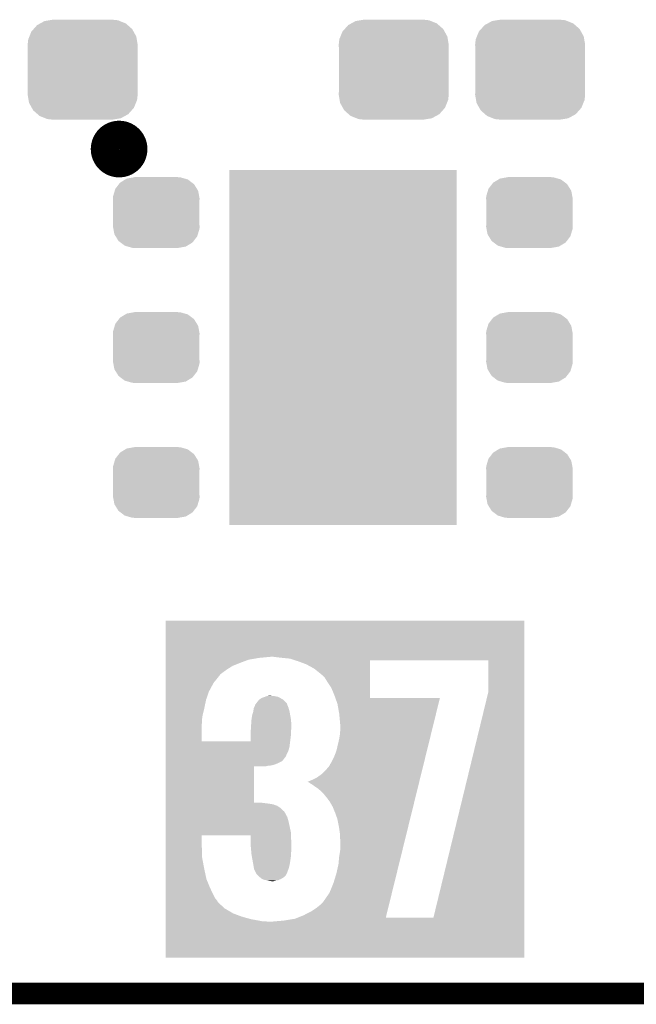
# Model space of a CAD drawing. Extents: x -1.3 to 24.2, y -3.9 to 39.2.
# Tile 6 of 34: x 9.2 to 13.5, y -3.9 to 3. Entities that reach past the tile are written whole.
import ezdxf

# ---------------------------------------------------------------- set-up
doc = ezdxf.new("R2010")
doc.units = 0
doc.layers.get('0').update_dxf_attribs({"linetype": 'CONTINUOUS'})
for name, color, linetype in [('ACCEL_37_CLICK_V100_GKO', 5, 'CONTINUOUS'), ('ACCEL_37_CLICK_V100_GTO', 14, 'CONTINUOUS'), ('ACCEL_37_CLICK_V100_GTS', 12, 'CONTINUOUS')]:
    doc.layers.add(name, color=color, linetype=linetype)

# ---------------------------------------------------------------- blocks, each defined once
blk = doc.blocks.new('CUSTOM_58')
for points in [[(-0.268438, 0.342124), (-0.233628, 0.347838), (0.2622, 0.342124), (0.247972, 0.347838)], [(-0.233628, 0.347838), (-0.20955, 0.35179), (0.247972, 0.347838), (0.20955, 0.35179)], [(-0.360486, 0.26887), (-0.34504, 0.286174), (0.357822, 0.26887), (0.348152, 0.286174)], [(-0.34504, 0.286174), (-0.320744, 0.31339), (0.348152, 0.286174), (0.317222, 0.31339)], [(-0.320744, 0.31339), (-0.298526, 0.325596), (0.317222, 0.31339), (0.30335, 0.325596)], [(-0.298526, 0.325596), (-0.268438, 0.342124), (0.30335, 0.325596), (0.2622, 0.342124)], [(-0.38735, 0.17526), (-0.383124, 0.213652), (0.38735, 0.17526), (0.380766, 0.213652)], [(-0.383124, 0.213652), (-0.37475, 0.234078), (0.380766, 0.213652), (0.377262, 0.234078)], [(-0.37475, 0.234078), (-0.360486, 0.26887), (0.377262, 0.234078), (0.357822, 0.26887)], [(-0.38608, 0.154124), (-0.38735, 0.17526), (0.38608, 0.154124), (0.38735, 0.17526)], [(-0.38608, -0.154124), (-0.38608, 0.154124), (0.38608, -0.154124), (0.38608, 0.154124)], [(-0.38735, -0.17526), (-0.38608, -0.154124), (0.38735, -0.17526), (0.38608, -0.154124)], [(-0.380764, -0.213652), (-0.38735, -0.17526), (0.383124, -0.213652), (0.38735, -0.17526)], [(-0.377262, -0.234078), (-0.380764, -0.213652), (0.374748, -0.234078), (0.383124, -0.213652)], [(-0.35782, -0.26887), (-0.377262, -0.234078), (0.360486, -0.26887), (0.374748, -0.234078)], [(-0.348152, -0.286174), (-0.35782, -0.26887), (0.345038, -0.286174), (0.360486, -0.26887)], [(-0.31722, -0.31339), (-0.348152, -0.286174), (0.320744, -0.31339), (0.345038, -0.286174)], [(-0.30335, -0.325596), (-0.31722, -0.31339), (0.298524, -0.325596), (0.320744, -0.31339)], [(-0.262198, -0.342124), (-0.30335, -0.325596), (0.268438, -0.342124), (0.298524, -0.325596)], [(-0.247972, -0.347838), (-0.262198, -0.342124), (0.233626, -0.347838), (0.268438, -0.342124)], [(-0.20955, -0.35179), (-0.247972, -0.347838), (0.20955, -0.35179), (0.233626, -0.347838)]]:
    blk.add_solid(points)
blk = doc.blocks.new('CUSTOM_61')
for points in [[(-0.263218, 0.199814), (-0.254768, 0.210758), (0.26581, 0.199814), (0.251368, 0.210758)], [(-0.254768, 0.210758), (-0.218054, 0.233), (0.251368, 0.210758), (0.222016, 0.233)], [(-0.218054, 0.233), (-0.20777, 0.23923), (0.222016, 0.233), (0.200324, 0.23923)], [(-0.20777, 0.23923), (-0.157486, 0.248168), (0.200324, 0.23923), (0.169202, 0.248168)], [(-0.157486, 0.248168), (-0.15367, 0.248846), (0.169202, 0.248168), (0.15367, 0.248846)], [(-0.15367, 0.248846), (-0.15367, 0.25019), (0.15367, 0.248846), (0.15367, 0.25019)], [(-0.303986, 0.114586), (-0.29256, 0.153072), (0.301898, 0.114586), (0.2947, 0.153072)], [(-0.29256, 0.153072), (-0.288346, 0.167262), (0.2947, 0.153072), (0.28593, 0.167262)], [(-0.288346, 0.167262), (-0.263218, 0.199814), (0.28593, 0.167262), (0.26581, 0.199814)], [(-0.3048, 0.09906), (-0.303986, 0.114586), (0.3048, 0.09906), (0.301898, 0.114586)], [(-0.30353, 0.079592), (-0.3048, 0.09906), (0.30353, 0.079592), (0.3048, 0.09906)], [(-0.30353, -0.079592), (-0.30353, 0.079592), (0.30353, -0.079592), (0.30353, 0.079592)], [(-0.3048, -0.09906), (-0.30353, -0.079592), (0.3048, -0.09906), (0.30353, -0.079592)], [(-0.301896, -0.114586), (-0.3048, -0.09906), (0.303986, -0.114586), (0.3048, -0.09906)], [(-0.2947, -0.153072), (-0.301896, -0.114586), (0.292558, -0.153072), (0.303986, -0.114586)], [(-0.285928, -0.167262), (-0.2947, -0.153072), (0.288346, -0.167262), (0.292558, -0.153072)], [(-0.26581, -0.199814), (-0.285928, -0.167262), (0.263216, -0.199814), (0.288346, -0.167262)], [(-0.251366, -0.210758), (-0.26581, -0.199814), (0.254768, -0.210758), (0.263216, -0.199814)], [(-0.222016, -0.233), (-0.251366, -0.210758), (0.218052, -0.233), (0.254768, -0.210758)], [(-0.200322, -0.23923), (-0.222016, -0.233), (0.20777, -0.23923), (0.218052, -0.233)], [(-0.169202, -0.248168), (-0.200322, -0.23923), (0.157484, -0.248168), (0.20777, -0.23923)], [(-0.15367, -0.248846), (-0.169202, -0.248168), (0.15367, -0.248846), (0.157484, -0.248168)], [(-0.15367, -0.25019), (-0.15367, -0.248846), (0.15367, -0.25019), (0.15367, -0.248846)]]:
    blk.add_solid(points)
blk = doc.blocks.new('RECTANGLE_50')
blk.add_solid([(0.8001, 1.24968), (0.8001, -1.24968), (-0.8001, 1.24968), (-0.8001, -1.24968)])

msp = doc.modelspace()

# ---------------------------------------------------------------- linework, layer by layer
at = {"layer": 'ACCEL_37_CLICK_V100_GKO', "const_width": 0.1524}
msp.add_lwpolyline([(-1.27, -3.81), (21.59, -3.81)], dxfattribs=at)
at = {"layer": 'ACCEL_37_CLICK_V100_GTO', "const_width": 0.20066}
msp.add_lwpolyline([(9.75614, 2.1336, 1), (9.95426, 2.1336, 1)], format="xyb", close=True, dxfattribs=at)
at = {"layer": 'ACCEL_37_CLICK_V100_GTO'}
for points in [[(10.182878, -1.44018), (10.18288, -1.186202), (12.707616, -1.44018), (12.70762, -1.186202)], [(10.18288, -1.186202), (10.182882, -1.18618), (12.70762, -1.186202), (10.182882, -1.18618)], [(10.182878, -1.4478), (10.182878, -1.44018), (10.840718, -1.4478), (10.921998, -1.44018)], [(10.182878, -1.4605), (10.182878, -1.4478), (10.767062, -1.4605), (10.840718, -1.4478)], [(10.9601, -1.44272), (10.942318, -1.44018), (12.707616, -1.44272), (12.707616, -1.44018)], [(11.00328, -1.4478), (10.9601, -1.44272), (12.707616, -1.4478), (12.707616, -1.44272)], [(11.056622, -1.45288), (11.00328, -1.4478), (12.707616, -1.45288), (12.707616, -1.4478)], [(11.09654, -1.46558), (11.056622, -1.45288), (12.707616, -1.46558), (12.707616, -1.45288)], [(10.182878, -1.48336), (10.182878, -1.4605), (10.7061, -1.48336), (10.767062, -1.4605)], [(10.182878, -1.50368), (10.182878, -1.48336), (10.6553, -1.50368), (10.7061, -1.48336)], [(10.182878, -1.52908), (10.182878, -1.50368), (10.61466, -1.52908), (10.6553, -1.50368)], [(11.1125, -1.470658), (11.09654, -1.46558), (11.62052, -1.470658), (11.620522, -1.46558)], [(11.173462, -1.49352), (11.1125, -1.470658), (11.620518, -1.49352), (11.62052, -1.470658)], [(11.229338, -1.524), (11.173462, -1.49352), (11.620516, -1.524), (11.620518, -1.49352)], [(11.28268, -1.56718), (11.229338, -1.524), (11.620512, -1.56718), (11.620516, -1.524)], [(12.4536, -1.465582), (11.620522, -1.46558), (12.707616, -1.465582), (12.707616, -1.46558)], [(12.45362, -1.689102), (12.4536, -1.465582), (12.707614, -1.689102), (12.707616, -1.465582)], [(10.182876, -1.623062), (10.182878, -1.56972), (10.52068, -1.623062), (10.56386, -1.56972)], [(10.182878, -1.5494), (10.182878, -1.52908), (10.58672, -1.5494), (10.61466, -1.52908)], [(10.182878, -1.562098), (10.182878, -1.5494), (10.568942, -1.562098), (10.58672, -1.5494)], [(10.182878, -1.56972), (10.182878, -1.562098), (10.56386, -1.56972), (10.568942, -1.562098)], [(11.303002, -1.587502), (11.28268, -1.56718), (11.62051, -1.587502), (11.620512, -1.56718)], [(11.32332, -1.62052), (11.303002, -1.587502), (11.620508, -1.62052), (11.62051, -1.587502)], [(10.182876, -1.684018), (10.182876, -1.623062), (10.48766, -1.684018), (10.52068, -1.623062)], [(11.34872, -1.65862), (11.32332, -1.62052), (11.620504, -1.65862), (11.620508, -1.62052)], [(11.36904, -1.70688), (11.34872, -1.65862), (11.6205, -1.70688), (11.620504, -1.65862)], [(10.182876, -1.74244), (10.182876, -1.684018), (10.467342, -1.74244), (10.48766, -1.684018)], [(10.840722, -1.742438), (10.858498, -1.729742), (11.010898, -1.742438), (10.98868, -1.729742)], [(10.858498, -1.729742), (10.881362, -1.72212), (10.98868, -1.729742), (10.97534, -1.72212)], [(10.881362, -1.72212), (10.881366, -1.722118), (10.97534, -1.72212), (10.975336, -1.722118)], [(10.881366, -1.722118), (10.894058, -1.717042), (10.975336, -1.722118), (10.949952, -1.717042)], [(10.894058, -1.717042), (10.894068, -1.71704), (10.949952, -1.717042), (10.94994, -1.71704)], [(10.894068, -1.71704), (10.909298, -1.7145), (10.94994, -1.71704), (10.922002, -1.7145)], [(11.377262, -1.729718), (11.36904, -1.70688), (11.6205, -1.729718), (11.6205, -1.70688)], [(11.37727, -1.72974), (11.377262, -1.729718), (12.113232, -1.72974), (11.6205, -1.729718)], [(11.3919, -1.770382), (11.37727, -1.72974), (12.103222, -1.770382), (12.113232, -1.72974)], [(12.067522, -3.2766), (12.45362, -1.689102), (12.7076, -3.2766), (12.707614, -1.689102)], [(10.182876, -1.8034), (10.182876, -1.74244), (10.45464, -1.8034), (10.467342, -1.74244)], [(10.80262, -1.803404), (10.80643, -1.79578), (11.04875, -1.803404), (11.046462, -1.79578)], [(10.80643, -1.79578), (10.81024, -1.78816), (11.046462, -1.79578), (11.043414, -1.78816)], [(10.81024, -1.78816), (10.812778, -1.780542), (11.043414, -1.78816), (11.040368, -1.780542)], [(10.812778, -1.780542), (10.81278, -1.778004), (11.040368, -1.780542), (11.039352, -1.778004)], [(10.81278, -1.778004), (10.818498, -1.770376), (11.039352, -1.778004), (11.0363, -1.770376)], [(10.818498, -1.770376), (10.820404, -1.767834), (11.0363, -1.770376), (11.036294, -1.767834)], [(10.820404, -1.767834), (10.82802, -1.75768), (11.036294, -1.767834), (11.02614, -1.75768)], [(10.82802, -1.75768), (10.840718, -1.742442), (11.02614, -1.75768), (11.010902, -1.742442)], [(10.840718, -1.742442), (10.840722, -1.742438), (11.010902, -1.742442), (11.010898, -1.742438)], [(11.4046, -1.841498), (11.3919, -1.770382), (12.085706, -1.841498), (12.103222, -1.770382)], [(10.182874, -1.85674), (10.182876, -1.8034), (10.44194, -1.85674), (10.45464, -1.8034)], [(10.182874, -1.87706), (10.182874, -1.85674), (10.4394, -1.87706), (10.44194, -1.85674)], [(10.78738, -1.87706), (10.79246, -1.84912), (11.06424, -1.87706), (11.059162, -1.84912)], [(10.79246, -1.84912), (10.80008, -1.823722), (11.059162, -1.84912), (11.054544, -1.823722)], [(10.80008, -1.823722), (10.800398, -1.821178), (11.054544, -1.823722), (11.05408, -1.821178)], [(10.800398, -1.821178), (10.80262, -1.803404), (11.05408, -1.821178), (11.04875, -1.803404)], [(11.41222, -1.925318), (11.4046, -1.841498), (12.065062, -1.925318), (12.085706, -1.841498)], [(10.182874, -1.897378), (10.182874, -1.87706), (10.4394, -1.897378), (10.4394, -1.87706)], [(10.182874, -1.91516), (10.182874, -1.897378), (10.43686, -1.91516), (10.4394, -1.897378)], [(10.182874, -2.034518), (10.182874, -1.91516), (10.43686, -2.034518), (10.43686, -1.91516)], [(10.782934, -1.9431), (10.78484, -1.91262), (11.06678, -1.9431), (11.06678, -1.91262)], [(10.78484, -1.91262), (10.785384, -1.905), (11.06678, -1.91262), (11.06678, -1.905)], [(10.785384, -1.905), (10.78738, -1.87706), (11.06678, -1.905), (11.06424, -1.87706)], [(11.41222, -1.95072), (11.41222, -1.925318), (12.058806, -1.95072), (12.065062, -1.925318)], [(10.782278, -2.03454), (10.782288, -1.9939), (11.059158, -2.03454), (11.06424, -1.9939)], [(10.782288, -1.9939), (10.7823, -1.953258), (11.06424, -1.9939), (11.066272, -1.953258)], [(10.7823, -1.953258), (10.782934, -1.9431), (11.066272, -1.953258), (11.06678, -1.9431)], [(11.4046, -2.01676), (11.40968, -1.98374), (12.042542, -2.01676), (12.050674, -1.98374)], [(11.40968, -1.98374), (11.41222, -1.95072), (12.050674, -1.98374), (12.058806, -1.95072)], [(10.182872, -2.075178), (10.182874, -2.03454), (11.05408, -2.075178), (11.059158, -2.03454)], [(10.182872, -2.103118), (10.182872, -2.075178), (11.046462, -2.103118), (11.05408, -2.075178)], [(10.182874, -2.03454), (10.182874, -2.034518), (10.782278, -2.03454), (10.43686, -2.034518)], [(11.384278, -2.103122), (11.4046, -2.01676), (12.021272, -2.103122), (12.042542, -2.01676)], [(10.182872, -2.12344), (10.182872, -2.103118), (11.0363, -2.12344), (11.046462, -2.103118)], [(10.182872, -2.14122), (10.182872, -2.12344), (11.02868, -2.14122), (11.0363, -2.12344)], [(10.182872, -2.14884), (10.182872, -2.14122), (11.0236, -2.14884), (11.02868, -2.14122)], [(11.3665, -2.14884), (11.384278, -2.103122), (12.010012, -2.14884), (12.021272, -2.103122)], [(10.18287, -2.466318), (10.182872, -2.21234), (10.80516, -2.466318), (10.805182, -2.21234)], [(10.182872, -2.15138), (10.182872, -2.14884), (11.021062, -2.15138), (11.0236, -2.14884)], [(10.182872, -2.174236), (10.182872, -2.15138), (11.00328, -2.174236), (11.021062, -2.15138)], [(10.182872, -2.18694), (10.182872, -2.174236), (10.97788, -2.18694), (11.00328, -2.174236)], [(10.182872, -2.1971), (10.182872, -2.18694), (10.955022, -2.1971), (10.97788, -2.18694)], [(10.182872, -2.20472), (10.182872, -2.1971), (10.927082, -2.20472), (10.955022, -2.1971)], [(10.182872, -2.20726), (10.182872, -2.20472), (10.901682, -2.20726), (10.927082, -2.20472)], [(10.182872, -2.21234), (10.182872, -2.20726), (10.881362, -2.21234), (10.901682, -2.20726)], [(11.32078, -2.22504), (11.336018, -2.207262), (11.991244, -2.22504), (11.995624, -2.207262)], [(11.336018, -2.207262), (11.3411, -2.194564), (11.995624, -2.207262), (11.99875, -2.194564)], [(11.3411, -2.194564), (11.346178, -2.18948), (11.99875, -2.194564), (12.000002, -2.18948)], [(11.346178, -2.18948), (11.3665, -2.14884), (12.000002, -2.18948), (12.010012, -2.14884)], [(11.249658, -2.28854), (11.277602, -2.268218), (11.975606, -2.28854), (11.98061, -2.268218)], [(11.277602, -2.268218), (11.30046, -2.2479), (11.98061, -2.268218), (11.985614, -2.2479)], [(11.30046, -2.2479), (11.32078, -2.22504), (11.985614, -2.2479), (11.991244, -2.22504)], [(11.178648, -2.32156), (11.2141, -2.30632), (11.967474, -2.32156), (11.971226, -2.30632)], [(11.183622, -2.321562), (11.178648, -2.32156), (11.967472, -2.321562), (11.967474, -2.32156)], [(11.191242, -2.324102), (11.183622, -2.321562), (11.966848, -2.324102), (11.967472, -2.321562)], [(11.201402, -2.331722), (11.191242, -2.324102), (11.96497, -2.331722), (11.966848, -2.324102)], [(11.2141, -2.339338), (11.201402, -2.331722), (11.963094, -2.339338), (11.96497, -2.331722)], [(11.2141, -2.30632), (11.249658, -2.28854), (11.971226, -2.30632), (11.975606, -2.28854)], [(11.23188, -2.35204), (11.2141, -2.339338), (11.959966, -2.35204), (11.963094, -2.339338)], [(11.254742, -2.36728), (11.23188, -2.35204), (11.956212, -2.36728), (11.959966, -2.35204)], [(11.27506, -2.385058), (11.254742, -2.36728), (11.951834, -2.385058), (11.956212, -2.36728)], [(11.29538, -2.40538), (11.27506, -2.385058), (11.94683, -2.40538), (11.951834, -2.385058)], [(11.31824, -2.43332), (11.29538, -2.40538), (11.939948, -2.43332), (11.94683, -2.40538)], [(10.182868, -2.4892), (10.18287, -2.47904), (10.967718, -2.4892), (10.939778, -2.47904)], [(10.182868, -2.50444), (10.182868, -2.4892), (10.99058, -2.50444), (10.967718, -2.4892)], [(10.18287, -2.46634), (10.18287, -2.466318), (10.858496, -2.46634), (10.80516, -2.466318)], [(10.18287, -2.468878), (10.18287, -2.46634), (10.866118, -2.468878), (10.858496, -2.46634)], [(10.18287, -2.46888), (10.18287, -2.468878), (10.868658, -2.46888), (10.866118, -2.468878)], [(10.18287, -2.47396), (10.18287, -2.46888), (10.9093, -2.47396), (10.868658, -2.46888)], [(10.18287, -2.47904), (10.18287, -2.47396), (10.939778, -2.47904), (10.9093, -2.47396)], [(11.338562, -2.46126), (11.31824, -2.43332), (11.933066, -2.46126), (11.939948, -2.43332)], [(11.35888, -2.49682), (11.338562, -2.46126), (11.924308, -2.49682), (11.933066, -2.46126)], [(10.182868, -2.51968), (10.182868, -2.50444), (11.00582, -2.51968), (10.99058, -2.50444)], [(10.182868, -2.529838), (10.182868, -2.51968), (11.018514, -2.529838), (11.00582, -2.51968)], [(10.182868, -2.537456), (10.182868, -2.529838), (11.02106, -2.537456), (11.018514, -2.529838)], [(10.182868, -2.54), (10.182868, -2.537456), (11.023598, -2.54), (11.02106, -2.537456)], [(10.182868, -2.567938), (10.182868, -2.54), (11.03884, -2.567938), (11.023598, -2.54)], [(11.37666, -2.54), (11.35888, -2.49682), (11.913674, -2.54), (11.924308, -2.49682)], [(11.3919, -2.583182), (11.37666, -2.54), (11.903038, -2.583182), (11.913674, -2.54)], [(10.182868, -2.6035), (10.182868, -2.567938), (11.049, -2.6035), (11.03884, -2.567938)], [(10.182868, -2.674618), (10.182868, -2.6035), (11.06424, -2.674618), (11.049, -2.6035)], [(11.40206, -2.63398), (11.3919, -2.583182), (11.890528, -2.63398), (11.903038, -2.583182)], [(10.182866, -2.69748), (10.182868, -2.674618), (11.06424, -2.69748), (11.06424, -2.674618)], [(10.182866, -2.76098), (10.182866, -2.69748), (10.43686, -2.76098), (10.436882, -2.69748)], [(10.7823, -2.697502), (10.436882, -2.69748), (11.06424, -2.697502), (11.06424, -2.69748)], [(10.7823, -2.710178), (10.7823, -2.697502), (11.06424, -2.710178), (11.06424, -2.697502)], [(11.40968, -2.687322), (11.40206, -2.63398), (11.87739, -2.687322), (11.890528, -2.63398)], [(11.41222, -2.75082), (11.40968, -2.687322), (11.861752, -2.75082), (11.87739, -2.687322)], [(10.182866, -2.852418), (10.182866, -2.76098), (10.4394, -2.852418), (10.43686, -2.76098)], [(10.7823, -2.73304), (10.7823, -2.710178), (11.06678, -2.73304), (11.06424, -2.710178)], [(10.7823, -2.77876), (10.7823, -2.73304), (11.06678, -2.77876), (11.06678, -2.73304)], [(11.41222, -2.794), (11.41222, -2.75082), (11.851116, -2.794), (11.861752, -2.75082)], [(10.784842, -2.806702), (10.7823, -2.77876), (11.06678, -2.806702), (11.06678, -2.77876)], [(10.78738, -2.83464), (10.784842, -2.806702), (11.065032, -2.83464), (11.06678, -2.806702)], [(10.789732, -2.84734), (10.78738, -2.83464), (11.06424, -2.84734), (11.065032, -2.83464)], [(11.4046, -2.842258), (11.40968, -2.814318), (11.839232, -2.842258), (11.846112, -2.814318)], [(11.40968, -2.814318), (11.41222, -2.794), (11.846112, -2.814318), (11.851116, -2.794)], [(10.182864, -2.9337), (10.182866, -2.852418), (10.45464, -2.9337), (10.4394, -2.852418)], [(10.796318, -2.8829), (10.789732, -2.84734), (11.05916, -2.8829), (11.06424, -2.84734)], [(10.80008, -2.90322), (10.796318, -2.8829), (11.055464, -2.90322), (11.05916, -2.8829)], [(10.801352, -2.91084), (10.80008, -2.90322), (11.05408, -2.91084), (11.055464, -2.90322)], [(11.38428, -2.966718), (11.39952, -2.89814), (11.808578, -2.966718), (11.825468, -2.89814)], [(11.39952, -2.89814), (11.4046, -2.842258), (11.825468, -2.89814), (11.839232, -2.842258)], [(10.182864, -3.004818), (10.182864, -2.9337), (10.46988, -3.004818), (10.45464, -2.9337)], [(10.804738, -2.931158), (10.801352, -2.91084), (11.049, -2.931158), (11.05408, -2.91084)], [(10.805162, -2.933702), (10.804738, -2.931158), (11.047908, -2.933702), (11.049, -2.931158)], [(10.812782, -2.948942), (10.805162, -2.933702), (11.04138, -2.948942), (11.047908, -2.933702)], [(10.816588, -2.956558), (10.812782, -2.948942), (11.038842, -2.956558), (11.04138, -2.948942)], [(10.817858, -2.959096), (10.816588, -2.956558), (11.03884, -2.959096), (11.038842, -2.956558)], [(10.81786, -2.959104), (10.817858, -2.959096), (11.038836, -2.959104), (11.03884, -2.959096)], [(10.817864, -2.961646), (10.81786, -2.959104), (11.037564, -2.961646), (11.038836, -2.959104)], [(10.822942, -2.969262), (10.817864, -2.961646), (11.033758, -2.969262), (11.037564, -2.961646)], [(10.833096, -2.979416), (10.822942, -2.969262), (11.028682, -2.979416), (11.033758, -2.969262)], [(10.84072, -2.98704), (10.833096, -2.979416), (11.019788, -2.98704), (11.028682, -2.979416)], [(11.363962, -3.03276), (11.38428, -2.966718), (11.792314, -3.03276), (11.808578, -2.966718)], [(10.182864, -3.0607), (10.182864, -3.004818), (10.49274, -3.0607), (10.46988, -3.004818)], [(10.849612, -2.99466), (10.84072, -2.98704), (11.0109, -2.99466), (11.019788, -2.98704)], [(10.858502, -3.00228), (10.849612, -2.99466), (10.997566, -3.00228), (11.0109, -2.99466)], [(10.86443, -3.00482), (10.858502, -3.00228), (10.993122, -3.00482), (10.997566, -3.00228)], [(10.876282, -3.0099), (10.86443, -3.00482), (10.981264, -3.0099), (10.993122, -3.00482)], [(10.888972, -3.012438), (10.876282, -3.0099), (10.975342, -3.012438), (10.981264, -3.0099)], [(10.90168, -3.01498), (10.888972, -3.012438), (10.957562, -3.01498), (10.975342, -3.012438)], [(10.929612, -3.020058), (10.90168, -3.01498), (10.942322, -3.020058), (10.957562, -3.01498)], [(10.929622, -3.02006), (10.929612, -3.020058), (10.929622, -3.02006), (10.942322, -3.020058)], [(11.336018, -3.101342), (11.363962, -3.03276), (11.775422, -3.101342), (11.792314, -3.03276)], [(10.182862, -3.139436), (10.182864, -3.10388), (10.530838, -3.139436), (10.51306, -3.10388)], [(10.182864, -3.10388), (10.182864, -3.0607), (10.51306, -3.10388), (10.49274, -3.0607)], [(11.29538, -3.15976), (11.336018, -3.101342), (11.761034, -3.15976), (11.775422, -3.101342)], [(10.182862, -3.157218), (10.182862, -3.139436), (10.546078, -3.157218), (10.530838, -3.139436)], [(10.182862, -3.164834), (10.182862, -3.157218), (10.54862, -3.164834), (10.546078, -3.157218)], [(10.182862, -3.210558), (10.182862, -3.164834), (10.596878, -3.210558), (10.54862, -3.164834)], [(11.24712, -3.20548), (11.27506, -3.18262), (11.749774, -3.20548), (11.755404, -3.18262)], [(11.27506, -3.18262), (11.290298, -3.167382), (11.755404, -3.18262), (11.759158, -3.167382)], [(11.290298, -3.167382), (11.29538, -3.15976), (11.759158, -3.167382), (11.761034, -3.15976)], [(10.182862, -3.24612), (10.182862, -3.210558), (10.657838, -3.24612), (10.596878, -3.210558)], [(10.182862, -3.26898), (10.182862, -3.24612), (10.7188, -3.26898), (10.657838, -3.24612)], [(11.15568, -3.25882), (11.20902, -3.23088), (11.736638, -3.25882), (11.743518, -3.23088)], [(11.20902, -3.23088), (11.24712, -3.20548), (11.743518, -3.23088), (11.749774, -3.20548)], [(10.18286, -3.558518), (10.182862, -3.30454), (12.707598, -3.558518), (12.7076, -3.30454)], [(10.182862, -3.28676), (10.182862, -3.26898), (10.7823, -3.28676), (10.7188, -3.26898)], [(10.182862, -3.29692), (10.182862, -3.28676), (10.83818, -3.29692), (10.7823, -3.28676)], [(10.182862, -3.302), (10.182862, -3.29692), (10.863578, -3.302), (10.83818, -3.29692)], [(10.182862, -3.30454), (10.182862, -3.302), (10.90168, -3.30454), (10.883898, -3.302)], [(10.927082, -3.30454), (11.013442, -3.29692), (12.7076, -3.30454), (12.7076, -3.29692)], [(11.013442, -3.29692), (11.092178, -3.28422), (12.7076, -3.29692), (12.7076, -3.28422)], [(11.092178, -3.28422), (11.111228, -3.2766), (12.7076, -3.28422), (12.7076, -3.2766)], [(11.111228, -3.2766), (11.111292, -3.276574), (12.067522, -3.2766), (11.732266, -3.276574)], [(11.111292, -3.276574), (11.15568, -3.25882), (11.732266, -3.276574), (11.736638, -3.25882)], [(12.707598, -3.55854), (10.18286, -3.558518), (12.707598, -3.55854), (12.707598, -3.558518)]]:
    msp.add_solid(points, dxfattribs=at)

# ---------------------------------------------------------------- block references
at = {"layer": 'ACCEL_37_CLICK_V100_GTS'}
for name, p in [('CUSTOM_58', (9.59866, 2.6924)), ('CUSTOM_58', (11.78814, 2.6924)), ('CUSTOM_58', (12.74826, 2.6924)), ('RECTANGLE_50', (11.43, 0.7366)), ('CUSTOM_61', (10.11682, 1.68656)), ('CUSTOM_61', (12.74318, 1.68656)), ('CUSTOM_61', (10.11682, 0.7366)), ('CUSTOM_61', (12.74318, 0.7366)), ('CUSTOM_61', (10.11682, -0.21336)), ('CUSTOM_61', (12.74318, -0.21336))]:
    msp.add_blockref(name, p, dxfattribs=at)

doc.saveas('drawing.dxf')
